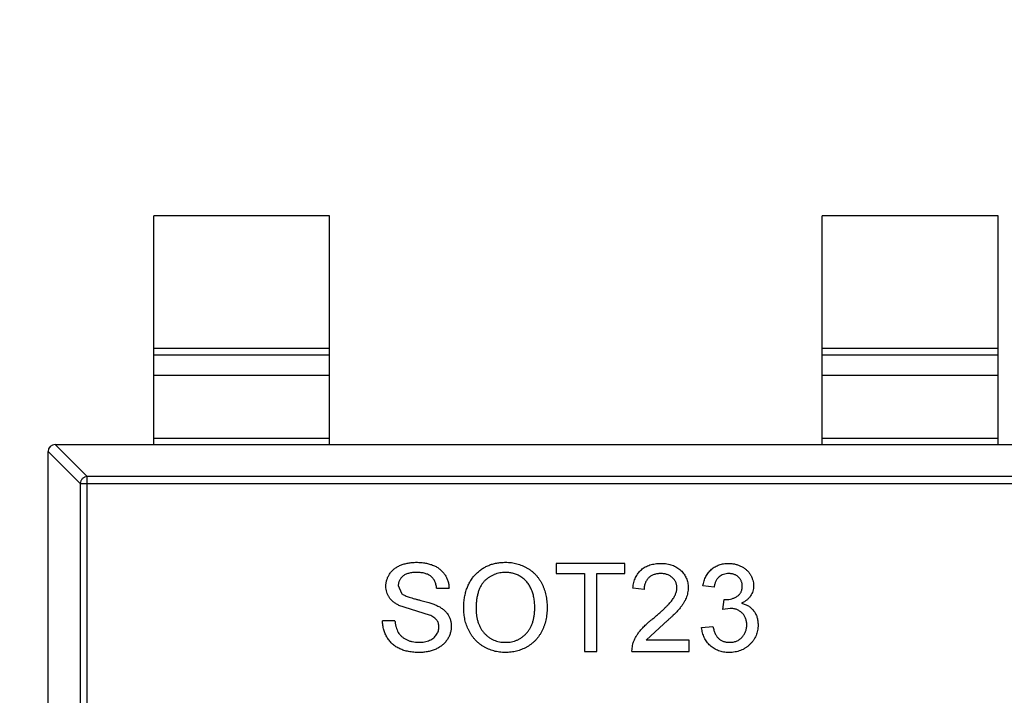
# Model space of a CAD drawing. Header units: millimetres. Extents: x -16 to 538, y -56 to 87.
# Tile 135 of 162: x 470.85 to 473.64, y 14.24 to 16.16. Entities that reach past the tile are written whole.
import ezdxf

# ---------------------------------------------------------------- set-up
doc = ezdxf.new("R2010")
doc.units = ezdxf.units.MM
doc.header["$LTSCALE"] = 1.21
doc.header["$MEASUREMENT"] = 0
doc.header["$PDMODE"] = 3
doc.header["$PDSIZE"] = 0.3125
doc.layers.get('0').update_dxf_attribs({"linetype": 'CONTINUOUS'})
doc.layers.get('DEFPOINTS').update_dxf_attribs({"linetype": 'CONTINUOUS'})
doc.layers.add('Dim', color=3, linetype='CONTINUOUS', lineweight=25)
doc.styles.get("Standard").update_dxf_attribs({"font": 'txt', "width": 0.8})
doc.dimstyles.get("Standard").update_dxf_attribs({"dimtxt": 0.15625, "dimasz": 0.1875, "dimexe": 0.125, "dimexo": 0.0625, "dimgap": 0.09, "dimtad": 0, "dimtih": 1, "dimtoh": 1, "dimzin": 4, "dimdsep": 46, "dimtxsty": 'STANDARD', "dimblk": '_FILLED', "dimblk1": '_FILLED', "dimblk2": '_FILLED', "dimcen": 0.09, "dimazin": 1, "dimtp": 0.01, "dimtm": 0.01, "dimtfac": 1, "dimtofl": 0, "dimtmove": 0, "dimatfit": 3, "dimldrblk": '_FILLED', "dimfxl": 1, "dimtolj": 1, "dimtzin": 4, "dimarcsym": 0})

# ---------------------------------------------------------------- blocks, each defined once
blk = doc.blocks.new('_FILLED')
at = {"color": 0, "linetype": 'ByBlock'}
blk.add_solid([(0, 0), (-1, 0.1667), (-1, -0.1667)], dxfattribs=at)
blk = doc.blocks.new('*D19')
at = {"color": 0, "linetype": 'ByBlock', "lineweight": -2}
for p, q in [((450.6432, 37.0225), (532.5397, 37.0225)), ((532.4147, 37.0225), (532.4147, 16.4209)), ((532.4147, -12.0275), (532.4147, 8.5742)), ((450.6432, -12.0275), (532.5397, -12.0275))]:
    blk.add_line(p, q, dxfattribs=at)
at = {"layer": 'DEFPOINTS', "color": 0, "linetype": 'ByBlock'}
for p in [(450.5807, 37.0225), (450.5807, -12.0275)]:
    blk.add_point(p, dxfattribs=at)
at = {"color": 0, "linetype": 'ByBlock', "lineweight": -2, "xscale": 2.54, "yscale": 2.54, "zscale": 2.54}
for p, rotation in [((532.4147, 37.0225), 90), ((532.4147, -12.0275), 270)]:
    blk.add_blockref('_FILLED', p, dxfattribs=dict(at, rotation=rotation))
at = {"color": 0, "linetype": 'ByBlock', "lineweight": -2, "insert": (532.4147, 12.4975), "char_height": 2.5, "attachment_point": 5, "rotation": 90}
blk.add_mtext('\\A1;49.05', dxfattribs=at)

msp = doc.modelspace()

# ---------------------------------------------------------------- linework, layer by layer
at = {"color": 7, "linetype": 'Continuous'}
for p, q in [((471.7268, 15.6017), (471.2268, 15.6017)), ((471.2268, 14.9517), (471.2268, 15.6017)), ((471.7268, 14.9517), (471.7268, 15.6017)), ((473.6268, 15.6017), (473.1268, 15.6017)), ((473.1268, 14.9517), (473.1268, 15.6017)), ((473.6268, 14.9517), (473.6268, 15.6017)), ((471.2268, 15.2256), (471.7268, 15.2256)), ((473.1268, 15.2256), (473.6268, 15.2256)), ((471.7268, 15.2058), (471.2268, 15.2058)), ((473.6268, 15.2058), (473.1268, 15.2058)), ((471.7268, 15.1477), (471.2268, 15.1477)), ((473.6268, 15.1477), (473.1268, 15.1477)), ((470.9465, 14.9517), (471.038, 14.8603)), ((470.9468, 14.9517), (473.9068, 14.9517)), ((471.2268, 14.9695), (471.7268, 14.9695)), ((473.1268, 14.9695), (473.6268, 14.9695)), ((471.0183, 14.8406), (470.9268, 14.932)), ((470.9268, 13.2717), (470.9268, 14.9317)), ((473.8157, 14.8603), (471.038, 14.8603)), ((471.038, 13.3431), (471.038, 14.8603)), ((471.0183, 14.8406), (473.8354, 14.8406)), ((471.0183, 14.8406), (471.0183, 13.3628)), ((472.5663, 14.6135), (472.3708, 14.6135)), ((472.3708, 14.6135), (472.3708, 14.5847)), ((472.5663, 14.5847), (472.5663, 14.6135)), ((472.3708, 14.5847), (472.4509, 14.5847)), ((472.4509, 14.5847), (472.4509, 14.3635)), ((472.4862, 14.5847), (472.5663, 14.5847)), ((472.4862, 14.3635), (472.4862, 14.5847)), ((471.9221, 14.5506), (471.931, 14.5285)), ((472.031, 14.543), (472.0663, 14.543)), ((472.6208, 14.5398), (472.5887, 14.543)), ((472.8195, 14.5462), (472.7875, 14.5494)), ((472.8448, 14.4821), (472.8481, 14.511)), ((472.8481, 14.511), (472.8528, 14.5106)), ((472.0108, 14.4666), (471.9237, 14.4943)), ((472.8656, 14.4855), (472.8448, 14.4821)), ((471.9125, 14.4501), (471.8772, 14.4501)), ((472.6764, 14.442), (472.6267, 14.3956)), ((472.7842, 14.4309), (472.8163, 14.4341)), ((472.5855, 14.3635), (472.5889, 14.3858)), ((472.749, 14.3956), (472.6267, 14.3956)), ((472.749, 14.3635), (472.749, 14.3956)), ((472.4509, 14.3635), (472.4862, 14.3635)), ((472.5855, 14.3635), (472.749, 14.3635))]:
    msp.add_line(p, q, dxfattribs=at)
msp.add_arc((470.9468, 14.9317), 0.02, 90, 180, dxfattribs=at)
for points, knots in [([(471.038, 14.8603), (471.0354, 14.8602), (471.0303, 14.8591), (471.0239, 14.8547), (471.0195, 14.8482), (471.0183, 14.8431), (471.0183, 14.8406)], [0, 0, 0, 0, 0.249032, 0.5, 0.750968, 1, 1, 1, 1]), ([(471.8868, 14.5483), (471.8869, 14.5514), (471.8872, 14.5576), (471.8893, 14.5666), (471.8926, 14.5753), (471.8964, 14.5822), (471.9001, 14.5874), (471.9032, 14.5912), (471.9067, 14.5947), (471.9104, 14.5979), (471.9145, 14.6009), (471.9188, 14.6037), (471.9234, 14.6061), (471.93, 14.6091), (471.9388, 14.6122), (471.9499, 14.6149), (471.9616, 14.6164), (471.9695, 14.6166), (471.9736, 14.6167)], [0, 0, 0, 0, 0.074995, 0.149165, 0.223664, 0.300412, 0.33957, 0.378921, 0.418096, 0.45823, 0.498427, 0.539708, 0.582216, 0.625824, 0.715481, 0.807384, 0.901634, 1, 1, 1, 1]), ([(471.9736, 14.6167), (471.978, 14.6166), (471.9867, 14.6164), (471.9993, 14.6148), (472.011, 14.612), (472.0202, 14.6088), (472.027, 14.6056), (472.0318, 14.6031), (472.0363, 14.6002), (472.0405, 14.597), (472.0444, 14.5937), (472.048, 14.59), (472.0513, 14.5861), (472.0552, 14.5805), (472.0594, 14.5732), (472.0631, 14.5636), (472.0656, 14.5535), (472.066, 14.5466), (472.0663, 14.543)], [0, 0, 0, 0, 0.100475, 0.195644, 0.286083, 0.372983, 0.415026, 0.456052, 0.495939, 0.535566, 0.574087, 0.612519, 0.651081, 0.689513, 0.766237, 0.84235, 0.919974, 1, 1, 1, 1]), ([(472.108, 14.4852), (472.1081, 14.4903), (472.1082, 14.5), (472.1098, 14.5142), (472.1124, 14.5276), (472.116, 14.5402), (472.1207, 14.5519), (472.1264, 14.5628), (472.1332, 14.5728), (472.1409, 14.582), (472.1495, 14.5901), (472.1587, 14.5973), (472.1686, 14.6033), (472.1791, 14.6083), (472.1901, 14.6121), (472.2018, 14.6147), (472.214, 14.6165), (472.2224, 14.6167), (472.2267, 14.6167)], [0, 0, 0, 0, 0.075226, 0.146575, 0.2145, 0.27953, 0.342403, 0.403496, 0.463762, 0.523864, 0.583252, 0.641302, 0.698898, 0.756295, 0.814628, 0.874325, 0.935783, 1, 1, 1, 1]), ([(472.2267, 14.6167), (472.2295, 14.6167), (472.2351, 14.6166), (472.2434, 14.6159), (472.2515, 14.6145), (472.2593, 14.6127), (472.267, 14.6104), (472.2745, 14.6077), (472.2817, 14.6042), (472.2886, 14.6004), (472.2953, 14.5961), (472.3016, 14.5914), (472.3075, 14.5863), (472.313, 14.5808), (472.318, 14.5748), (472.3227, 14.5685), (472.327, 14.5617), (472.3308, 14.5546), (472.3342, 14.5472), (472.3371, 14.5395), (472.3396, 14.5315), (472.3417, 14.5233), (472.3432, 14.5149), (472.3443, 14.5062), (472.345, 14.4972), (472.3451, 14.4912), (472.3451, 14.4881)], [0, 0, 0, 0, 0.043099, 0.085587, 0.126908, 0.167967, 0.20845, 0.249025, 0.289281, 0.33001, 0.370598, 0.410466, 0.450033, 0.489688, 0.529116, 0.569037, 0.609703, 0.650759, 0.692509, 0.734219, 0.776707, 0.819552, 0.863351, 0.907839, 0.953334, 1, 1, 1, 1]), ([(472.5887, 14.543), (472.5891, 14.5458), (472.5897, 14.5513), (472.5913, 14.5591), (472.5935, 14.5665), (472.5962, 14.5733), (472.5995, 14.5796), (472.6033, 14.5855), (472.6078, 14.5908), (472.6127, 14.5956), (472.6182, 14.5998), (472.6241, 14.6035), (472.6305, 14.6066), (472.6373, 14.6092), (472.6446, 14.6111), (472.6523, 14.6125), (472.6604, 14.6134), (472.666, 14.6135), (472.6689, 14.6135)], [0, 0, 0, 0, 0.070675, 0.137493, 0.201473, 0.262869, 0.32255, 0.380737, 0.43822, 0.495487, 0.553484, 0.611346, 0.670644, 0.731587, 0.794183, 0.859445, 0.928208, 1, 1, 1, 1]), ([(472.6689, 14.6135), (472.6718, 14.6135), (472.6774, 14.6134), (472.6856, 14.6124), (472.6933, 14.6109), (472.7006, 14.6087), (472.7075, 14.6059), (472.7138, 14.6025), (472.7197, 14.5985), (472.7251, 14.5938), (472.73, 14.5887), (472.7342, 14.5833), (472.7377, 14.5776), (472.7408, 14.5716), (472.743, 14.5652), (472.7446, 14.5586), (472.7457, 14.5517), (472.7457, 14.5469), (472.7458, 14.5445)], [0, 0, 0, 0, 0.074712, 0.145539, 0.213339, 0.278615, 0.342094, 0.40389, 0.465063, 0.526577, 0.587328, 0.64638, 0.704345, 0.761672, 0.819418, 0.878039, 0.937796, 1, 1, 1, 1]), ([(472.7875, 14.5494), (472.788, 14.5519), (472.7889, 14.5568), (472.7909, 14.5638), (472.7934, 14.5704), (472.7963, 14.5765), (472.7996, 14.5823), (472.8034, 14.5876), (472.8076, 14.5924), (472.8122, 14.5968), (472.8172, 14.6008), (472.8225, 14.6042), (472.8282, 14.6071), (472.8341, 14.6094), (472.8403, 14.6113), (472.8468, 14.6126), (472.8536, 14.6134), (472.8582, 14.6135), (472.8606, 14.6135)], [0, 0, 0, 0, 0.071036, 0.139343, 0.204958, 0.268332, 0.330129, 0.390664, 0.450861, 0.510587, 0.570374, 0.629455, 0.687994, 0.747581, 0.807839, 0.870034, 0.93381, 1, 1, 1, 1]), ([(472.8606, 14.6135), (472.8638, 14.6134), (472.8702, 14.6132), (472.8797, 14.6116), (472.8887, 14.6089), (472.8972, 14.6051), (472.9051, 14.6005), (472.9121, 14.595), (472.9181, 14.5887), (472.9229, 14.5816), (472.9268, 14.5741), (472.9297, 14.5663), (472.9314, 14.5582), (472.9316, 14.5527), (472.9317, 14.55)], [0, 0, 0, 0, 0.092054, 0.181008, 0.26913, 0.357137, 0.443549, 0.526433, 0.607453, 0.688385, 0.767854, 0.845531, 0.922529, 1, 1, 1, 1]), ([(471.975, 14.5879), (471.9728, 14.5879), (471.9685, 14.5879), (471.9623, 14.5873), (471.9565, 14.5865), (471.9512, 14.5853), (471.9464, 14.5837), (471.942, 14.5819), (471.9381, 14.5796), (471.9347, 14.577), (471.9317, 14.5742), (471.9292, 14.5712), (471.9269, 14.5682), (471.9252, 14.5649), (471.9237, 14.5616), (471.9228, 14.558), (471.9222, 14.5544), (471.9221, 14.5519), (471.9221, 14.5506)], [0, 0, 0, 0, 0.091511, 0.177143, 0.257108, 0.331198, 0.400592, 0.465625, 0.526973, 0.585443, 0.641399, 0.695044, 0.746782, 0.796959, 0.847545, 0.897439, 0.947649, 1, 1, 1, 1]), ([(472.031, 14.543), (472.0308, 14.5448), (472.0304, 14.5483), (472.0293, 14.5534), (472.0278, 14.5581), (472.026, 14.5625), (472.0238, 14.5665), (472.0213, 14.5702), (472.0184, 14.5736), (472.0152, 14.5766), (472.0115, 14.5793), (472.0075, 14.5816), (472.003, 14.5835), (471.9982, 14.5851), (471.993, 14.5864), (471.9873, 14.5873), (471.9813, 14.5878), (471.9771, 14.5879), (471.975, 14.5879)], [0, 0, 0, 0, 0.067155, 0.131403, 0.192732, 0.251253, 0.307704, 0.362699, 0.417778, 0.472304, 0.527873, 0.58523, 0.645057, 0.707952, 0.774434, 0.84494, 0.920404, 1, 1, 1, 1]), ([(472.2269, 14.5879), (472.2241, 14.5878), (472.2186, 14.5877), (472.2104, 14.5865), (472.2025, 14.5847), (472.1949, 14.5821), (472.1877, 14.5787), (472.1808, 14.5746), (472.1741, 14.5698), (472.1677, 14.5642), (472.1618, 14.5578), (472.1569, 14.5503), (472.1526, 14.5417), (472.1491, 14.5323), (472.1465, 14.5218), (472.1446, 14.5104), (472.1434, 14.4979), (472.1433, 14.4893), (472.1432, 14.4848)], [0, 0, 0, 0, 0.055943, 0.110382, 0.164048, 0.216759, 0.269601, 0.323009, 0.377581, 0.433449, 0.490922, 0.550625, 0.613117, 0.679861, 0.751358, 0.828261, 0.910795, 1, 1, 1, 1]), ([(472.3099, 14.4884), (472.3099, 14.4909), (472.3098, 14.4957), (472.3093, 14.5029), (472.3086, 14.5098), (472.3075, 14.5165), (472.306, 14.5229), (472.3043, 14.5291), (472.3022, 14.5351), (472.2999, 14.5408), (472.2973, 14.5463), (472.2943, 14.5514), (472.291, 14.5562), (472.2875, 14.5608), (472.2836, 14.5649), (472.2795, 14.5688), (472.2751, 14.5723), (472.2704, 14.5756), (472.2655, 14.5785), (472.2604, 14.581), (472.2552, 14.5832), (472.2498, 14.5849), (472.2443, 14.5862), (472.2387, 14.5872), (472.2328, 14.5878), (472.2289, 14.5879), (472.2269, 14.5879)], [0, 0, 0, 0, 0.050852, 0.099752, 0.147438, 0.194086, 0.239171, 0.28334, 0.326577, 0.368936, 0.410572, 0.451051, 0.490877, 0.530044, 0.568937, 0.607578, 0.64642, 0.685679, 0.724799, 0.763513, 0.802173, 0.84074, 0.879649, 0.919071, 0.959098, 1, 1, 1, 1]), ([(472.6682, 14.5847), (472.6664, 14.5847), (472.663, 14.5846), (472.658, 14.584), (472.6533, 14.5831), (472.6489, 14.5818), (472.6447, 14.5801), (472.6408, 14.578), (472.6371, 14.5757), (472.6338, 14.5728), (472.6307, 14.5697), (472.6281, 14.5663), (472.6259, 14.5626), (472.6241, 14.5586), (472.6226, 14.5543), (472.6215, 14.5497), (472.621, 14.5449), (472.6208, 14.5415), (472.6208, 14.5398)], [0, 0, 0, 0, 0.070696, 0.138358, 0.20337, 0.2657, 0.327256, 0.386512, 0.445858, 0.505173, 0.56378, 0.622343, 0.680824, 0.739795, 0.800801, 0.864239, 0.930631, 1, 1, 1, 1]), ([(472.7137, 14.5442), (472.7137, 14.5456), (472.7136, 14.5484), (472.713, 14.5524), (472.7121, 14.5563), (472.7106, 14.56), (472.7089, 14.5635), (472.7067, 14.5669), (472.7041, 14.5701), (472.7011, 14.573), (472.6979, 14.5758), (472.6943, 14.5781), (472.6906, 14.5802), (472.6866, 14.5819), (472.6823, 14.5831), (472.6778, 14.584), (472.673, 14.5846), (472.6698, 14.5847), (472.6682, 14.5847)], [0, 0, 0, 0, 0.061762, 0.121174, 0.179421, 0.236843, 0.294322, 0.353191, 0.412721, 0.474522, 0.537057, 0.599591, 0.662367, 0.725246, 0.790316, 0.857724, 0.927232, 1, 1, 1, 1]), ([(472.8616, 14.5847), (472.8589, 14.5846), (472.8537, 14.5844), (472.8463, 14.5825), (472.8396, 14.5795), (472.8346, 14.576), (472.8311, 14.5726), (472.8286, 14.5697), (472.8265, 14.5665), (472.8246, 14.563), (472.8229, 14.5593), (472.8215, 14.5552), (472.8203, 14.5508), (472.8198, 14.5478), (472.8195, 14.5462)], [0, 0, 0, 0, 0.127797, 0.246795, 0.362284, 0.477652, 0.536237, 0.59559, 0.656344, 0.719085, 0.784349, 0.852876, 0.924551, 1, 1, 1, 1]), ([(472.8996, 14.5489), (472.8996, 14.5502), (472.8996, 14.5527), (472.899, 14.5563), (472.8982, 14.5598), (472.897, 14.5631), (472.8955, 14.5662), (472.8937, 14.5692), (472.8915, 14.572), (472.889, 14.5746), (472.8863, 14.577), (472.8833, 14.579), (472.8802, 14.5808), (472.8768, 14.5822), (472.8733, 14.5833), (472.8695, 14.5841), (472.8656, 14.5846), (472.8629, 14.5847), (472.8616, 14.5847)], [0, 0, 0, 0, 0.065093, 0.127304, 0.188122, 0.247131, 0.306077, 0.365678, 0.426103, 0.487841, 0.550317, 0.611805, 0.672737, 0.734883, 0.79768, 0.862475, 0.929775, 1, 1, 1, 1]), ([(471.9237, 14.4943), (471.9208, 14.4958), (471.9151, 14.4989), (471.9075, 14.5044), (471.901, 14.5105), (471.8958, 14.5172), (471.8917, 14.5243), (471.889, 14.532), (471.8871, 14.54), (471.8869, 14.5455), (471.8868, 14.5483)], [0, 0, 0, 0, 0.144805, 0.279512, 0.406394, 0.527502, 0.645393, 0.761885, 0.878942, 1, 1, 1, 1]), ([(471.931, 14.5285), (471.9319, 14.5278), (471.9338, 14.5261), (471.9374, 14.524), (471.9418, 14.5218), (471.9471, 14.5196), (471.9533, 14.5174), (471.9604, 14.5152), (471.9683, 14.5129), (471.977, 14.5108), (471.9856, 14.5086), (471.9939, 14.5064), (472.0015, 14.5044), (472.0084, 14.5024), (472.0146, 14.5005), (472.0201, 14.4985), (472.025, 14.4968), (472.028, 14.4955), (472.0293, 14.495)], [0, 0, 0, 0, 0.032743, 0.07241, 0.119611, 0.174673, 0.237345, 0.308352, 0.38763, 0.474784, 0.563332, 0.645136, 0.720203, 0.789134, 0.851497, 0.907331, 0.956969, 1, 1, 1, 1]), ([(472.6465, 14.457), (472.6497, 14.4598), (472.6559, 14.465), (472.6647, 14.4727), (472.6727, 14.4799), (472.6798, 14.4866), (472.6861, 14.4929), (472.6915, 14.4987), (472.6962, 14.5039), (472.7001, 14.5088), (472.7034, 14.5134), (472.7061, 14.5179), (472.7084, 14.5224), (472.7104, 14.5268), (472.7119, 14.5312), (472.7129, 14.5356), (472.7136, 14.5399), (472.7137, 14.5428), (472.7137, 14.5442)], [0, 0, 0, 0, 0.11141, 0.214526, 0.309417, 0.396087, 0.474284, 0.544374, 0.60642, 0.660582, 0.709794, 0.756451, 0.800767, 0.843168, 0.884295, 0.923885, 0.962359, 1, 1, 1, 1]), ([(472.7458, 14.5445), (472.7457, 14.5421), (472.7456, 14.5371), (472.7445, 14.5297), (472.7427, 14.5224), (472.7402, 14.515), (472.7369, 14.5077), (472.7327, 14.5002), (472.7274, 14.4925), (472.7224, 14.486), (472.7177, 14.4805), (472.7136, 14.476), (472.7088, 14.4712), (472.7035, 14.466), (472.6975, 14.4605), (472.6911, 14.4546), (472.6839, 14.4484), (472.679, 14.4442), (472.6764, 14.442)], [0, 0, 0, 0, 0.057945, 0.116018, 0.174826, 0.234683, 0.296827, 0.364061, 0.436192, 0.51426, 0.556976, 0.604856, 0.657675, 0.715751, 0.77884, 0.847501, 0.921228, 1, 1, 1, 1]), ([(472.8528, 14.5106), (472.8557, 14.5107), (472.8615, 14.511), (472.8699, 14.5128), (472.8779, 14.5157), (472.8841, 14.5191), (472.8887, 14.5224), (472.8915, 14.5253), (472.8941, 14.5284), (472.8961, 14.532), (472.8978, 14.5357), (472.8988, 14.5399), (472.8996, 14.5443), (472.8996, 14.5474), (472.8996, 14.5489)], [0, 0, 0, 0, 0.129789, 0.254605, 0.378435, 0.50292, 0.565018, 0.624848, 0.683448, 0.742765, 0.802757, 0.86522, 0.930779, 1, 1, 1, 1]), ([(472.9317, 14.55), (472.9316, 14.5474), (472.9314, 14.5423), (472.9297, 14.5348), (472.927, 14.5277), (472.9232, 14.521), (472.9184, 14.5147), (472.9124, 14.5092), (472.9055, 14.5043), (472.9003, 14.5017), (472.8976, 14.5004)], [0, 0, 0, 0, 0.121951, 0.240787, 0.35855, 0.479066, 0.601519, 0.727551, 0.859932, 1, 1, 1, 1]), ([(472.8976, 14.5004), (472.8994, 14.5), (472.9029, 14.4991), (472.9079, 14.4972), (472.9127, 14.4951), (472.9172, 14.4926), (472.9213, 14.4898), (472.9252, 14.4866), (472.9288, 14.483), (472.932, 14.4792), (472.935, 14.475), (472.9375, 14.4706), (472.9397, 14.4659), (472.9415, 14.461), (472.9428, 14.4558), (472.9438, 14.4503), (472.9444, 14.4446), (472.9445, 14.4407), (472.9445, 14.4388)], [0, 0, 0, 0, 0.065828, 0.128938, 0.190858, 0.251186, 0.310974, 0.37005, 0.429672, 0.489507, 0.549975, 0.610075, 0.670915, 0.732909, 0.796711, 0.861825, 0.929892, 1, 1, 1, 1]), ([(472.0293, 14.495), (472.0311, 14.4941), (472.0347, 14.4925), (472.0397, 14.4897), (472.0443, 14.4868), (472.0486, 14.4838), (472.0525, 14.4805), (472.0561, 14.4771), (472.0593, 14.4735), (472.0621, 14.4698), (472.0646, 14.4659), (472.0668, 14.4618), (472.0686, 14.4576), (472.0701, 14.4533), (472.0712, 14.4488), (472.0721, 14.4442), (472.0726, 14.4394), (472.0727, 14.4361), (472.0727, 14.4345)], [0, 0, 0, 0, 0.074931, 0.147078, 0.216364, 0.282503, 0.346688, 0.408836, 0.469262, 0.528432, 0.587001, 0.644416, 0.702189, 0.759767, 0.81849, 0.877633, 0.93802, 1, 1, 1, 1]), ([(472.2266, 14.3603), (472.2237, 14.3604), (472.218, 14.3605), (472.2096, 14.3613), (472.2014, 14.3626), (472.1934, 14.3644), (472.1857, 14.3669), (472.1782, 14.3698), (472.1709, 14.3732), (472.1639, 14.3771), (472.1573, 14.3815), (472.151, 14.3863), (472.1451, 14.3915), (472.1397, 14.3972), (472.1346, 14.4031), (472.13, 14.4095), (472.1258, 14.4162), (472.1221, 14.4234), (472.1188, 14.4307), (472.1159, 14.4382), (472.1134, 14.4458), (472.1115, 14.4535), (472.1099, 14.4613), (472.1088, 14.4692), (472.108, 14.4772), (472.108, 14.4825), (472.108, 14.4852)], [0, 0, 0, 0, 0.044697, 0.088534, 0.131409, 0.173814, 0.215715, 0.257247, 0.298848, 0.340604, 0.382029, 0.42297, 0.463632, 0.504048, 0.544591, 0.584964, 0.626265, 0.667979, 0.709943, 0.751382, 0.792619, 0.833948, 0.875008, 0.916446, 0.957907, 1, 1, 1, 1]), ([(472.1432, 14.4848), (472.1433, 14.4812), (472.1434, 14.4742), (472.1446, 14.4639), (472.1464, 14.4542), (472.1489, 14.4451), (472.1523, 14.4366), (472.1564, 14.4287), (472.1612, 14.4214), (472.1668, 14.4147), (472.1729, 14.4087), (472.1794, 14.4035), (472.1863, 14.3991), (472.1936, 14.3955), (472.2013, 14.3926), (472.2093, 14.3906), (472.2177, 14.3894), (472.2235, 14.3893), (472.2264, 14.3892)], [0, 0, 0, 0, 0.075964, 0.148125, 0.217201, 0.2833, 0.347202, 0.4093, 0.470426, 0.531588, 0.591739, 0.650258, 0.707303, 0.764208, 0.821148, 0.879119, 0.938423, 1, 1, 1, 1]), ([(472.2264, 14.3892), (472.2294, 14.3893), (472.2352, 14.3894), (472.2438, 14.3906), (472.2519, 14.3927), (472.2597, 14.3955), (472.2669, 14.3992), (472.2739, 14.4036), (472.2804, 14.4089), (472.2865, 14.4149), (472.292, 14.4218), (472.2969, 14.4293), (472.3008, 14.4375), (472.3042, 14.4464), (472.3067, 14.4559), (472.3086, 14.4662), (472.3097, 14.4771), (472.3098, 14.4846), (472.3099, 14.4884)], [0, 0, 0, 0, 0.061055, 0.119545, 0.176806, 0.232956, 0.288583, 0.344667, 0.401662, 0.46054, 0.520477, 0.581213, 0.643431, 0.707961, 0.775371, 0.846414, 0.921152, 1, 1, 1, 1]), ([(472.3451, 14.4881), (472.3451, 14.485), (472.345, 14.4789), (472.3443, 14.4698), (472.3431, 14.461), (472.3414, 14.4525), (472.3393, 14.4441), (472.3367, 14.436), (472.3336, 14.4282), (472.33, 14.4207), (472.326, 14.4135), (472.3216, 14.4067), (472.3168, 14.4004), (472.3116, 14.3945), (472.306, 14.3891), (472.3, 14.3841), (472.2936, 14.3796), (472.2868, 14.3755), (472.2797, 14.372), (472.2726, 14.3689), (472.2652, 14.3662), (472.2578, 14.3641), (472.2501, 14.3624), (472.2424, 14.3612), (472.2345, 14.3605), (472.2292, 14.3604), (472.2266, 14.3603)], [0, 0, 0, 0, 0.04756, 0.093962, 0.139112, 0.183626, 0.227457, 0.270703, 0.313611, 0.35626, 0.398366, 0.439557, 0.480045, 0.519888, 0.559658, 0.599421, 0.639208, 0.679668, 0.72002, 0.759859, 0.79956, 0.839199, 0.878956, 0.918794, 0.959083, 1, 1, 1, 1]), ([(472.9125, 14.439), (472.9124, 14.4407), (472.9123, 14.4439), (472.9117, 14.4487), (472.9107, 14.4532), (472.9092, 14.4575), (472.9074, 14.4615), (472.9051, 14.4654), (472.9024, 14.469), (472.8993, 14.4724), (472.8959, 14.4755), (472.8922, 14.4782), (472.8883, 14.4805), (472.8842, 14.4823), (472.8799, 14.4838), (472.8753, 14.4848), (472.8705, 14.4854), (472.8672, 14.4855), (472.8656, 14.4855)], [0, 0, 0, 0, 0.067051, 0.13118, 0.193722, 0.254499, 0.314763, 0.375117, 0.436023, 0.498297, 0.560571, 0.621619, 0.681973, 0.742853, 0.804272, 0.867473, 0.932273, 1, 1, 1, 1]), ([(471.9819, 14.3603), (471.9792, 14.3604), (471.9739, 14.3604), (471.966, 14.3609), (471.9585, 14.3617), (471.9513, 14.3629), (471.9445, 14.3644), (471.938, 14.3662), (471.9319, 14.3683), (471.926, 14.3707), (471.9206, 14.3736), (471.9153, 14.3766), (471.9105, 14.3801), (471.9059, 14.3839), (471.9016, 14.388), (471.8976, 14.3925), (471.8939, 14.3973), (471.8906, 14.4024), (471.8876, 14.4077), (471.8849, 14.4132), (471.8827, 14.419), (471.8809, 14.4249), (471.8793, 14.4309), (471.8782, 14.4372), (471.8775, 14.4436), (471.8773, 14.4479), (471.8772, 14.4501)], [0, 0, 0, 0, 0.052493, 0.102825, 0.151397, 0.198033, 0.242876, 0.285999, 0.327849, 0.368395, 0.407852, 0.446838, 0.485166, 0.523341, 0.561602, 0.59992, 0.638496, 0.677791, 0.71729, 0.756605, 0.796068, 0.835886, 0.875714, 0.916263, 0.95776, 1, 1, 1, 1]), ([(471.9125, 14.4501), (471.9128, 14.4469), (471.9136, 14.4408), (471.9157, 14.4322), (471.9183, 14.4245), (471.9217, 14.4175), (471.9261, 14.4114), (471.9314, 14.4058), (471.9378, 14.401), (471.9451, 14.3968), (471.9531, 14.3934), (471.9618, 14.3909), (471.9709, 14.3895), (471.9772, 14.3893), (471.9804, 14.3892)], [0, 0, 0, 0, 0.093796, 0.180188, 0.260363, 0.334847, 0.407093, 0.481448, 0.559271, 0.64227, 0.728586, 0.815978, 0.906035, 1, 1, 1, 1]), ([(472.0375, 14.4328), (472.0374, 14.4346), (472.0372, 14.4381), (472.0361, 14.4433), (472.0341, 14.448), (472.0314, 14.4525), (472.0277, 14.4565), (472.0231, 14.4603), (472.0173, 14.4637), (472.0131, 14.4656), (472.0108, 14.4666)], [0, 0, 0, 0, 0.117768, 0.230176, 0.339843, 0.450625, 0.566943, 0.696021, 0.839438, 1, 1, 1, 1]), ([(472.5889, 14.3858), (472.5899, 14.3887), (472.5921, 14.3947), (472.5965, 14.4033), (472.6016, 14.4118), (472.6066, 14.4188), (472.6112, 14.4244), (472.6151, 14.4287), (472.6193, 14.4332), (472.624, 14.4377), (472.6291, 14.4424), (472.6345, 14.4472), (472.6403, 14.4521), (472.6444, 14.4554), (472.6465, 14.457)], [0, 0, 0, 0, 0.100388, 0.204407, 0.310686, 0.422157, 0.480685, 0.543238, 0.6095, 0.679555, 0.753841, 0.831641, 0.913813, 1, 1, 1, 1]), ([(471.9804, 14.3892), (471.9832, 14.3892), (471.9887, 14.3893), (471.9967, 14.3906), (472.0042, 14.3923), (472.0111, 14.3949), (472.0173, 14.3981), (472.0227, 14.402), (472.0274, 14.4063), (472.031, 14.4113), (472.0339, 14.4165), (472.036, 14.4218), (472.0372, 14.4273), (472.0374, 14.431), (472.0375, 14.4328)], [0, 0, 0, 0, 0.105584, 0.205868, 0.300947, 0.393002, 0.480949, 0.562874, 0.641461, 0.717742, 0.791772, 0.862716, 0.931777, 1, 1, 1, 1]), ([(472.0727, 14.4345), (472.0726, 14.4312), (472.0723, 14.4248), (472.0701, 14.4152), (472.0666, 14.4059), (472.0625, 14.3986), (472.0586, 14.393), (472.0553, 14.3889), (472.0517, 14.3852), (472.0478, 14.3816), (472.0436, 14.3784), (472.0391, 14.3753), (472.0343, 14.3725), (472.0275, 14.3691), (472.0184, 14.3655), (472.0068, 14.3626), (471.9946, 14.3606), (471.9862, 14.3604), (471.9819, 14.3603)], [0, 0, 0, 0, 0.074816, 0.148535, 0.223872, 0.301297, 0.340894, 0.38034, 0.420127, 0.45995, 0.500831, 0.541907, 0.584439, 0.62808, 0.717267, 0.80786, 0.901925, 1, 1, 1, 1]), ([(472.862, 14.3603), (472.8594, 14.3604), (472.8542, 14.3605), (472.8467, 14.3615), (472.8394, 14.3629), (472.8325, 14.3652), (472.826, 14.3679), (472.8198, 14.3713), (472.8139, 14.3753), (472.8085, 14.3799), (472.8034, 14.385), (472.7989, 14.3904), (472.7951, 14.3963), (472.7917, 14.4025), (472.7889, 14.4091), (472.7868, 14.416), (472.7852, 14.4233), (472.7846, 14.4283), (472.7842, 14.4309)], [0, 0, 0, 0, 0.067794, 0.133464, 0.196934, 0.258481, 0.319787, 0.380431, 0.44099, 0.502867, 0.564806, 0.625526, 0.685604, 0.746041, 0.807347, 0.869717, 0.93379, 1, 1, 1, 1]), ([(472.8163, 14.4341), (472.8167, 14.4321), (472.8176, 14.4284), (472.8191, 14.4231), (472.8208, 14.4181), (472.8229, 14.4136), (472.8249, 14.4095), (472.8273, 14.4058), (472.8299, 14.4026), (472.8326, 14.3997), (472.8356, 14.3972), (472.8389, 14.395), (472.8423, 14.3932), (472.8461, 14.3918), (472.85, 14.3906), (472.8542, 14.3898), (472.8586, 14.3893), (472.8616, 14.3892), (472.8632, 14.3892)], [0, 0, 0, 0, 0.082566, 0.15976, 0.233155, 0.301356, 0.365752, 0.426437, 0.484185, 0.539549, 0.593156, 0.647048, 0.701446, 0.757, 0.81384, 0.873058, 0.934963, 1, 1, 1, 1]), ([(472.9445, 14.4388), (472.9444, 14.4361), (472.9443, 14.4308), (472.9432, 14.423), (472.9413, 14.4156), (472.9388, 14.4084), (472.9355, 14.4015), (472.9314, 14.395), (472.9266, 14.3888), (472.9212, 14.383), (472.9152, 14.3777), (472.9088, 14.3731), (472.9019, 14.3691), (472.8947, 14.3659), (472.8871, 14.3634), (472.8791, 14.3616), (472.8707, 14.3605), (472.8649, 14.3604), (472.862, 14.3603)], [0, 0, 0, 0, 0.063503, 0.124805, 0.18492, 0.244376, 0.303775, 0.364133, 0.425376, 0.488388, 0.551743, 0.61386, 0.67564, 0.737737, 0.800417, 0.864658, 0.930985, 1, 1, 1, 1]), ([(472.8632, 14.3892), (472.865, 14.3892), (472.8686, 14.3893), (472.8737, 14.39), (472.8787, 14.3911), (472.8833, 14.3927), (472.8877, 14.3947), (472.8917, 14.3972), (472.8955, 14.4001), (472.899, 14.4035), (472.9022, 14.4071), (472.905, 14.4111), (472.9073, 14.4152), (472.9092, 14.4195), (472.9106, 14.4241), (472.9117, 14.4289), (472.9124, 14.4339), (472.9124, 14.4373), (472.9125, 14.439)], [0, 0, 0, 0, 0.069461, 0.135658, 0.19962, 0.261651, 0.322053, 0.38234, 0.443223, 0.50493, 0.56682, 0.6276, 0.687476, 0.747351, 0.808174, 0.870133, 0.933721, 1, 1, 1, 1])]:
    msp.add_open_spline(points, degree=3, knots=knots, dxfattribs=at)

# ---------------------------------------------------------------- dimensions: what is measured, and where the dimension line sits
at = {"layer": 'Dim'}
dim = msp.add_linear_dim(base=(532.4147, -12.0275), p1=(450.5807, 37.0225), p2=(450.5807, -12.0275), angle=90, dimstyle='STANDARD', override={"dimtxt": 2.5, "dimasz": 2.54, "dimtih": 0, "dimtoh": 0, "dimzin": 0, "dimcen": 0.198, "dimadec": 0, "dimazin": 0, "dimtp": 0, "dimtm": 0, "dimtdec": 4, "dimtzin": 0}, dxfattribs=at)
dim.commit()
dim.dimension.update_dxf_attribs({"geometry": '*D19', "text_midpoint": (532.4147, 12.4975)})

doc.saveas('drawing.dxf')
